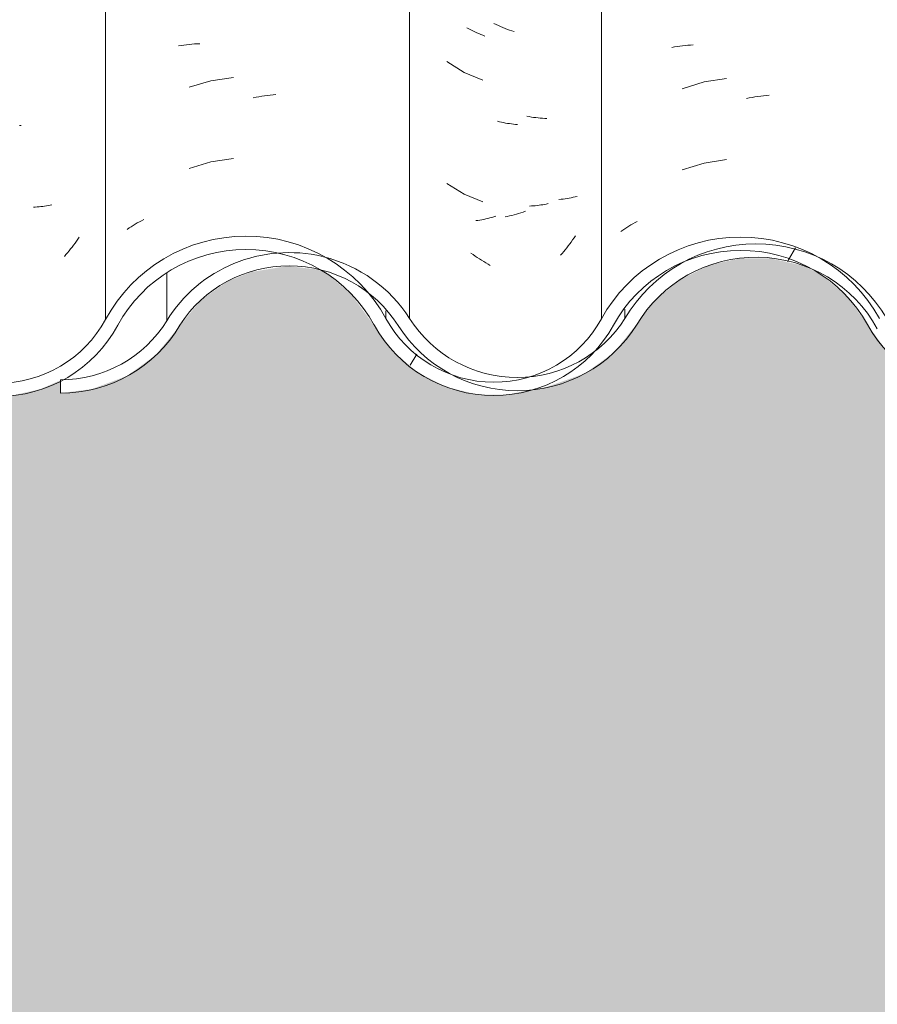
# Model space of a CAD drawing. Header units: metres. Extents: x -27.3 to 21, y -0.3 to 10.3.
# Tile 54 of 237: x 7.289 to 7.607, y 2.62 to 2.985. Entities that reach past the tile are written whole.
import ezdxf

# ---------------------------------------------------------------- set-up
doc = ezdxf.new("R2010")
doc.units = ezdxf.units.M
for name, color, linetype, lineweight in [('A-DETL-GENF', 7, 'Continuous', 5), ('A-GLAZ-CWMG', 7, 'Continuous', 5), ('A-WALL', 7, 'Continuous', 5), ('I-WALL', 7, 'Continuous', 5)]:
    doc.layers.add(name, color=color, linetype=linetype, lineweight=lineweight)
pattern_1 = [(0, (32.697, 1.413), (0.4064, 0.10048), [0.01676, -0.28804, 0.01676, -0.28804, -1.626]), (0, (32.697, 1.413), (0.4064, 0.10048), [-0.6096, 0.01676, -0.59284, 0.01676, -0.28804, -0.7112]), (0, (32.697, 1.413), (0.4064, 0.10048), [-1.524, 0.01676, -0.18644, 0.01676, -0.49124]), (120.277, (32.85, 1.463), (-0.2911939, 0.2978186), [0.01663, -0.28565, 0.01663, -1.898]), (120.277, (32.85, 1.463), (-0.2911939, 0.2978186), [-0.3189, -0.28565, 0.01663, -0.58792, -1.008]), (120.277, (32.85, 1.463), (-0.2911939, 0.2978186), [-1.209, 0.01663, -0.28565, 0.01663, -0.68868]), (120.277, (32.85, 1.463), (-0.2911939, 0.2978186), [-1.528, -0.18489, 0.01663, -0.48717]), (239.723, (32.9, 1.664), (-0.11521126, -0.39830183), [0.01663, -0.28565, 0.01663, -1.898]), (239.723, (32.9, 1.664), (-0.11521126, -0.39830183), [-0.3189, -0.28565, 0.01663, -0.58792, -1.008]), (239.723, (32.9, 1.664), (-0.11521126, -0.39830183), [-1.209, 0.01663, -0.28565, 0.01663, -0.68868]), (239.723, (32.9, 1.664), (-0.11521126, -0.39830183), [-1.528, -0.18489, 0.01663, -0.48717])]

# ---------------------------------------------------------------- blocks, each defined once
blk = doc.blocks.new('FP_118-FACHADA 03')
at = {"layer": 'A-GLAZ-CWMG', "color": 9, "true_color": 0xc0c0c0}
for p, q in [((12.49713, 2.94595), (12.49653, 2.946)), ((12.50235, 2.91575), (12.50164, 2.91571)), ((12.50305, 2.91579), (12.50235, 2.91575)), ((12.50375, 2.91585), (12.50305, 2.91579)), ((12.50444, 2.91592), (12.50375, 2.91585)), ((12.50513, 2.916), (12.50444, 2.91592)), ((12.50581, 2.9161), (12.50513, 2.916)), ((12.50649, 2.91621), (12.50581, 2.9161)), ((12.50716, 2.91633), (12.50649, 2.91621)), ((12.50782, 2.91646), (12.50716, 2.91633)), ((12.50848, 2.9166), (12.50782, 2.91646)), ((12.51813, 2.90385), (12.51761, 2.9031)), ((12.51864, 2.90461), (12.51813, 2.90385)), ((12.51544, 2.90018), (12.51487, 2.89948)), ((12.516, 2.9009), (12.51544, 2.90018)), ((12.51655, 2.90162), (12.516, 2.9009)), ((12.51708, 2.90235), (12.51655, 2.90162)), ((12.51761, 2.9031), (12.51708, 2.90235)), ((12.51371, 2.8981), (12.51312, 2.89743)), ((12.5143, 2.89879), (12.51371, 2.8981)), ((12.51487, 2.89948), (12.5143, 2.89879))]:
    blk.add_line(p, q, dxfattribs=at)
blk = doc.blocks.new('FP_119-FACHADA 03')
at = {"layer": 'A-GLAZ-CWMG', "color": 9, "true_color": 0xc0c0c0}
for p, q in [((12.55548, 2.97553), (12.55645, 2.97569)), ((12.55645, 2.97569), (12.55742, 2.97583)), ((12.55742, 2.97583), (12.5584, 2.97596)), ((12.5584, 2.97596), (12.55938, 2.97607)), ((12.55938, 2.97607), (12.56038, 2.97616)), ((12.56038, 2.97616), (12.56138, 2.97624)), ((12.56138, 2.97624), (12.56238, 2.9763)), ((12.56238, 2.9763), (12.56339, 2.97633)), ((12.56744, 2.96259), (12.55934, 2.96018)), ((12.5758, 2.96384), (12.56744, 2.96259)), ((12.58316, 2.95628), (12.58422, 2.95649)), ((12.58422, 2.95649), (12.58527, 2.95668)), ((12.58527, 2.95668), (12.58633, 2.95686)), ((12.58633, 2.95686), (12.58738, 2.95702)), ((12.58738, 2.95702), (12.58843, 2.95716)), ((12.58843, 2.95716), (12.58948, 2.95728)), ((12.58948, 2.95728), (12.59052, 2.95738)), ((12.59052, 2.95738), (12.59156, 2.95746)), ((12.5758, 2.93369), (12.56744, 2.93245)), ((12.56744, 2.93245), (12.55934, 2.93004)), ((12.54172, 2.91068), (12.54253, 2.91109)), ((12.53641, 2.90747), (12.53713, 2.90797)), ((12.53713, 2.90797), (12.53786, 2.90846)), ((12.53786, 2.90846), (12.5386, 2.90893)), ((12.5386, 2.90893), (12.53936, 2.90939)), ((12.53936, 2.90939), (12.54014, 2.90983)), ((12.54014, 2.90983), (12.54092, 2.91027)), ((12.54092, 2.91027), (12.54172, 2.91068))]:
    blk.add_line(p, q, dxfattribs=at)
blk = doc.blocks.new('FP_120-FACHADA 03')
at = {"layer": 'A-GLAZ-CWMG', "color": 9, "true_color": 0xc0c0c0}
for p, q in [((12.66305, 2.98182), (12.66232, 2.98221)), ((12.66379, 2.98144), (12.66305, 2.98182)), ((12.66452, 2.98108), (12.66379, 2.98144)), ((12.66526, 2.98073), (12.66452, 2.98108)), ((12.666, 2.98039), (12.66526, 2.98073)), ((12.66675, 2.98007), (12.666, 2.98039)), ((12.66749, 2.97975), (12.66675, 2.98007)), ((12.66824, 2.97946), (12.66749, 2.97975)), ((12.66899, 2.97917), (12.66824, 2.97946)), ((12.67442, 2.94739), (12.67367, 2.94757)), ((12.67517, 2.94721), (12.67442, 2.94739)), ((12.67592, 2.94706), (12.67517, 2.94721)), ((12.67667, 2.94691), (12.67592, 2.94706)), ((12.67742, 2.94678), (12.67667, 2.94691)), ((12.67816, 2.94667), (12.67742, 2.94678)), ((12.6789, 2.94657), (12.67816, 2.94667)), ((12.67964, 2.94648), (12.6789, 2.94657)), ((12.68038, 2.9464), (12.67964, 2.94648)), ((12.68112, 2.94634), (12.68038, 2.9464)), ((12.68634, 2.91614), (12.68563, 2.91611)), ((12.68704, 2.91619), (12.68634, 2.91614)), ((12.68774, 2.91625), (12.68704, 2.91619)), ((12.68843, 2.91632), (12.68774, 2.91625)), ((12.68912, 2.9164), (12.68843, 2.91632)), ((12.6898, 2.9165), (12.68912, 2.9164)), ((12.69048, 2.91661), (12.6898, 2.9165)), ((12.69115, 2.91673), (12.69048, 2.91661)), ((12.69181, 2.91686), (12.69115, 2.91673)), ((12.69247, 2.91701), (12.69181, 2.91686)), ((12.66788, 2.91103), (12.66713, 2.91091)), ((12.66862, 2.91117), (12.66788, 2.91103)), ((12.66937, 2.91133), (12.66862, 2.91117)), ((12.67012, 2.9115), (12.66937, 2.91133)), ((12.67087, 2.91168), (12.67012, 2.9115)), ((12.67163, 2.91187), (12.67087, 2.91168)), ((12.67238, 2.91208), (12.67163, 2.91187)), ((12.67313, 2.9123), (12.67238, 2.91208)), ((12.66639, 2.91079), (12.66564, 2.91069)), ((12.66713, 2.91091), (12.66639, 2.91079)), ((12.70211, 2.90427), (12.70159, 2.90352)), ((12.70262, 2.90503), (12.70211, 2.90427)), ((12.69942, 2.9006), (12.69886, 2.8999)), ((12.69998, 2.90131), (12.69942, 2.9006)), ((12.70053, 2.90204), (12.69998, 2.90131)), ((12.70106, 2.90277), (12.70053, 2.90204)), ((12.70159, 2.90352), (12.70106, 2.90277)), ((12.6977, 2.89852), (12.6971, 2.89785)), ((12.69828, 2.8992), (12.6977, 2.89852)), ((12.69886, 2.8999), (12.69828, 2.8992))]:
    blk.add_line(p, q, dxfattribs=at)
blk = doc.blocks.new('FP_121-FACHADA 03')
at = {"layer": 'A-GLAZ-CWMG', "color": 9, "true_color": 0xc0c0c0}
for p, q in [((12.7384, 2.97496), (12.73936, 2.97513)), ((12.73936, 2.97513), (12.74033, 2.97528)), ((12.74033, 2.97528), (12.7413, 2.97542)), ((12.7413, 2.97542), (12.74228, 2.97554)), ((12.74228, 2.97554), (12.74327, 2.97564)), ((12.74327, 2.97564), (12.74427, 2.97573)), ((12.74427, 2.97573), (12.74527, 2.9758)), ((12.74527, 2.9758), (12.74628, 2.97585)), ((12.75031, 2.96214), (12.74224, 2.95965)), ((12.75866, 2.96347), (12.75031, 2.96214)), ((12.76602, 2.95597), (12.76708, 2.95619)), ((12.76708, 2.95619), (12.76814, 2.9564)), ((12.76814, 2.9564), (12.76919, 2.95658)), ((12.76919, 2.95658), (12.77024, 2.95675)), ((12.77024, 2.95675), (12.7713, 2.95689)), ((12.7713, 2.95689), (12.77234, 2.95702)), ((12.77234, 2.95702), (12.77339, 2.95713)), ((12.77339, 2.95713), (12.77443, 2.95722)), ((12.75866, 2.93332), (12.75031, 2.932)), ((12.75031, 2.932), (12.74224, 2.92951)), ((12.7202, 2.90718), (12.72093, 2.90768)), ((12.72093, 2.90768), (12.72166, 2.90816)), ((12.72166, 2.90816), (12.72241, 2.90863)), ((12.72241, 2.90863), (12.72318, 2.90908)), ((12.72318, 2.90908), (12.72395, 2.90952)), ((12.72395, 2.90952), (12.72474, 2.90995)), ((12.72474, 2.90995), (12.72554, 2.91037)), ((12.7195, 2.90667), (12.7202, 2.90718))]:
    blk.add_line(p, q, dxfattribs=at)
blk = doc.blocks.new('Rectangular Mullion - Telha Fibrocimento - Ondulada-V112-FACHADA 03')
at = {"layer": 'A-GLAZ-CWMG', "true_color": 0xc0c0c0}
h = blk.add_hatch(dxfattribs=at)
h.set_pattern_fill('FP_11', color=9, style=0, pattern_type=2)
h.set_pattern_definition(pattern_1)
h.paths.add_polyline_path([(12.33181, 2.86233), (12.33139, 2.86274), (12.33158, 2.86226)])
h.paths.add_polyline_path([(12.30044, 2.8465), (12.29995, 2.84924), (12.29435, 2.84916), (12.29995, 2.84671)])
h.paths.add_polyline_path([(12.29319, 2.8444), (12.3055, 2.84458), (12.3174, 2.84769), (12.3294, 2.85463), (12.3385, 2.86365), (12.35168, 2.88308), (12.36181, 2.89209), (12.37437, 2.89855), (12.38906, 2.9017), (12.40083, 2.9017), (12.41496, 2.89798), (12.42714, 2.89124), (12.43689, 2.88225), (12.45071, 2.86233), (12.45976, 2.85436), (12.47226, 2.84831), (12.48281, 2.84585), (12.49437, 2.84581), (12.50615, 2.84864), (12.5169, 2.85417), (12.52601, 2.86209), (12.54036, 2.88234), (12.55144, 2.89143), (12.56329, 2.89702), (12.57401, 2.89961), (12.58858, 2.89921), (12.59221, 2.89834), (12.59587, 2.89884), (12.59661, 2.89728), (12.60102, 2.89579), (12.61085, 2.89076), (12.62172, 2.88078), (12.63493, 2.86228), (12.64527, 2.85382), (12.65635, 2.8486), (12.66811, 2.84619), (12.67833, 2.84618), (12.69, 2.84899), (12.69936, 2.85412), (12.70029, 2.85499), (12.69922, 2.85653), (12.70225, 2.85772), (12.70148, 2.85611), (12.70602, 2.85992), (12.7103, 2.86302), (12.72405, 2.88221), (12.73367, 2.89049), (12.74621, 2.89658), (12.75723, 2.90047), (12.76953, 2.90207), (12.76673, 2.8993), (12.77075, 2.89916), (12.78431, 2.89545), (12.79385, 2.89061), (12.8035, 2.88237), (12.81807, 2.86233), (12.82693, 2.85475), (12.83941, 2.84888), (12.84919, 2.84652), (12.84989, 2.84893), (12.85249, 2.84916), (12.85328, 2.84652), (12.86343, 2.84704), (12.86456, 2.84731), (12.86343, 2.84916), (12.87582, 2.85221), (12.88302, 2.85528), (12.88325, 2.85493), (12.88416, 2.85622), (12.88531, 2.85622), (12.89316, 2.8632), (12.90133, 2.87534), (12.90721, 2.88467), (12.91606, 2.89308), (12.9093, 2.88965), (12.90133, 2.88286), (12.88891, 2.86575), (12.88014, 2.85849), (12.87115, 2.85392), (12.86067, 2.85142), (12.84919, 2.85159), (12.83941, 2.85392), (12.82981, 2.85879), (12.82351, 2.86416), (12.82293, 2.86307), (12.82164, 2.86575), (12.81906, 2.86425), (12.81277, 2.87307), (12.81535, 2.87441), (12.81349, 2.877), (12.80901, 2.87917), (12.809, 2.87838), (12.80763, 2.88031), (12.80859, 2.8838), (12.80578, 2.88691), (12.79671, 2.89467), (12.78251, 2.9014), (12.76953, 2.90421), (12.75503, 2.90377), (12.74151, 2.90003), (12.7299, 2.89375), (12.72035, 2.88553), (12.70575, 2.86531), (12.69754, 2.85836), (12.68665, 2.85323), (12.67769, 2.85109), (12.67762, 2.84804), (12.66672, 2.84977), (12.6517, 2.85605), (12.64527, 2.85987), (12.63859, 2.86565), (12.6242, 2.88578), (12.61162, 2.8959), (12.59941, 2.90168), (12.58689, 2.90455), (12.57321, 2.9045), (12.55926, 2.901), (12.54704, 2.89467), (12.53646, 2.88546), (12.52213, 2.86522), (12.51186, 2.85709), (12.50427, 2.85322), (12.49369, 2.85071), (12.48042, 2.85135), (12.47518, 2.85221), (12.47125, 2.85076), (12.47226, 2.85338), (12.46264, 2.8584), (12.45451, 2.86555), (12.43978, 2.88673), (12.42714, 2.89725), (12.4128, 2.90391), (12.39826, 2.90672), (12.38511, 2.90643), (12.37054, 2.90243), (12.3574, 2.89503), (12.34536, 2.88286), (12.33181, 2.86233), (12.32414, 2.85583), (12.32345, 2.85622), (12.32231, 2.85528), (12.32212, 2.85558), (12.31274, 2.85128), (12.30272, 2.84916), (12.30385, 2.84731), (12.29995, 2.8465), (12.29256, 2.84652), (12.29168, 2.84949), (12.2888, 2.84884), (12.28847, 2.84652), (12.27869, 2.84841), (12.2812, 2.84714), (12.29239, 2.84458)])
h.paths.add_polyline_path([(12.86115, 2.8465), (12.85445, 2.84943), (12.86089, 2.84916)])
h.paths.add_polyline_path([(11.951, 2.84671), (11.96421, 2.84843), (11.97653, 2.85347), (11.98711, 2.86148), (12.00291, 2.8811), (12.01265, 2.88809), (12.02384, 2.89245), (12.03578, 2.89392), (12.04666, 2.89254), (12.03869, 2.89661), (12.03534, 2.89742), (12.03515, 2.89884), (12.02185, 2.89702), (12.00944, 2.89195), (11.99872, 2.88394), (11.98303, 2.86444), (11.97359, 2.85749), (11.96267, 2.85314), (11.951, 2.8515), (11.951, 2.84864)])
h.paths.add_polyline_path([(13.00705, 2.84678), (13.02048, 2.84714), (13.02927, 2.84976), (13.02334, 2.85286), (13.01895, 2.85178), (13.00705, 2.85189), (12.99547, 2.85506), (12.98786, 2.8588), (12.97952, 2.86573), (12.96694, 2.88286), (12.95897, 2.88965), (12.94962, 2.8944), (12.93882, 2.89684), (12.93125, 2.89668), (12.92235, 2.89193), (12.92036, 2.88975), (12.92946, 2.89193), (12.9394, 2.89179), (12.94962, 2.88888), (12.95623, 2.88552), (12.96331, 2.87946), (12.97578, 2.86244), (12.98486, 2.85483), (12.99761, 2.84901)])
h.paths.add_polyline_path([(12.11738, 2.84798), (12.11705, 2.8511), (12.12594, 2.85323), (12.12034, 2.85252), (12.10739, 2.85446), (12.09563, 2.85973), (12.08793, 2.86531), (12.07031, 2.88578), (12.05889, 2.89327), (12.05091, 2.8959), (12.05284, 2.89492), (12.06429, 2.88466), (12.06622, 2.88268), (12.06859, 2.88096), (12.08607, 2.8606), (12.09704, 2.85329), (12.10855, 2.84908), (12.11698, 2.84803)])
h.paths.add_polyline_path([(12.19431, 2.90019), (12.19666, 2.89928), (12.19406, 2.89958)])
h.paths.add_polyline_path([(12.12708, 2.84845), (12.13348, 2.84927), (12.14568, 2.85412), (12.15627, 2.86184), (12.17296, 2.88242), (12.18254, 2.88977), (12.19184, 2.89428), (12.20358, 2.89688), (12.21694, 2.89636), (12.22514, 2.89467), (12.22029, 2.89672), (12.20881, 2.89931), (12.20602, 2.8993), (12.20881, 2.90207), (12.19431, 2.90019), (12.18069, 2.89458), (12.16892, 2.88553), (12.15274, 2.86531), (12.14154, 2.85772), (12.13851, 2.85653), (12.13957, 2.85499), (12.13713, 2.85299), (12.12751, 2.84856)])
h.paths.add_polyline_path([(13.03172, 2.85011), (13.04113, 2.85483), (13.05021, 2.86244), (13.05725, 2.87193), (13.05357, 2.87559), (13.04739, 2.86673), (13.03708, 2.8584), (13.03086, 2.85448), (13.03297, 2.85338), (13.03197, 2.85076)])
h.paths.add_polyline_path([(12.13246, 2.85284), (12.13348, 2.85454), (12.13224, 2.8536)])
h.paths.add_polyline_path([(12.69317, 2.85284), (12.69284, 2.85401), (12.69413, 2.85401), (12.6938, 2.8536)])
h.paths.add_polyline_path([(12.27468, 2.85596), (12.27033, 2.85879), (12.26304, 2.86575), (12.25464, 2.8779), (12.24691, 2.88702), (12.236, 2.895), (12.23609, 2.89459), (12.24787, 2.8838), (12.24691, 2.88031), (12.2483, 2.87917), (12.24844, 2.87945), (12.25277, 2.877), (12.25464, 2.87441), (12.25205, 2.87307), (12.25888, 2.86398), (12.26117, 2.86525), (12.26222, 2.86307), (12.26279, 2.86416), (12.2711, 2.85777), (12.2718, 2.85742)])
h.paths.add_polyline_path([(12.89108, 2.8619), (12.89223, 2.86262), (12.89253, 2.86233), (12.89186, 2.86213)])
h.paths.add_polyline_path([(12.75737, 2.89928), (12.75736, 2.89935), (12.75503, 2.90019), (12.75503, 2.89955)])
h.paths.add_polyline_path([(12.20967, 2.90139), (12.2094, 2.90199), (12.2094, 2.9016)])
at = {"layer": 'A-GLAZ-CWMG'}
for p, q in [((12.52839, 2.87402), (12.52839, 3.31052)), ((12.71228, 2.87428), (12.71228, 3.31078)), ((12.63236, 2.87441), (12.63236, 2.87728))]:
    blk.add_line(p, q, dxfattribs=at)
for centre, major_axis, start_param, end_param in [((12.58048, 2.84657), (0.05902, 0), 0.497168, 2.651943), ((12.76385, 2.84657), (0.05869, 0), 0.500225, 2.643944), ((12.58048, 2.84657), (0.05402, 0), 0.495792, 2.647005), ((12.76385, 2.84657), (0.05369, 0), 0.502013, 2.643685), ((12.48847, 2.89522), (0.05032, 0), 3.622189, 5.79602), ((12.48847, 2.89522), (0.04532, 0), 3.624607, 5.790408), ((12.67236, 2.89569), (0.05042, 0), 3.63698, 5.786507), ((12.67236, 2.89569), (0.04542, 0), 3.635147, 5.786308), ((12.85528, 2.8962), (0.0506, 0), 3.643606, 5.776805)]:
    blk.add_ellipse(centre, major_axis=major_axis, ratio=0.988936, start_param=start_param, end_param=end_param, dxfattribs=at)
for name in ['FP_119-FACHADA 03', 'FP_121-FACHADA 03', 'FP_118-FACHADA 03', 'FP_120-FACHADA 03']:
    blk.add_blockref(name, (0, 0), dxfattribs=at)
blk = doc.blocks.new('FP_127-FACHADA 03')
at = {"layer": 'A-GLAZ-CWMG', "color": 9, "true_color": 0xc0c0c0}
for p, q in [((12.67323, 2.98342), (12.67241, 2.98382)), ((12.67406, 2.98303), (12.67323, 2.98342)), ((12.67489, 2.98267), (12.67406, 2.98303)), ((12.67572, 2.98231), (12.67489, 2.98267)), ((12.67655, 2.98198), (12.67572, 2.98231)), ((12.67738, 2.98166), (12.67655, 2.98198)), ((12.67822, 2.98136), (12.67738, 2.98166)), ((12.67906, 2.98107), (12.67822, 2.98136)), ((12.6799, 2.9808), (12.67906, 2.98107)), ((12.65499, 2.96974), (12.66132, 2.9657)), ((12.66132, 2.9657), (12.66828, 2.96283)), ((12.68543, 2.94928), (12.6846, 2.94945)), ((12.68627, 2.94914), (12.68543, 2.94928)), ((12.6871, 2.94901), (12.68627, 2.94914)), ((12.68793, 2.9489), (12.6871, 2.94901)), ((12.68875, 2.9488), (12.68793, 2.9489)), ((12.68958, 2.94872), (12.68875, 2.9488)), ((12.6904, 2.94865), (12.68958, 2.94872)), ((12.69121, 2.94861), (12.6904, 2.94865)), ((12.69202, 2.94857), (12.69121, 2.94861)), ((12.65499, 2.92453), (12.66132, 2.92049)), ((12.66132, 2.92049), (12.66828, 2.91762)), ((12.69727, 2.91861), (12.69649, 2.91854)), ((12.69804, 2.9187), (12.69727, 2.91861)), ((12.69881, 2.9188), (12.69804, 2.9187)), ((12.69957, 2.91891), (12.69881, 2.9188)), ((12.70032, 2.91904), (12.69957, 2.91891)), ((12.70106, 2.91919), (12.70032, 2.91904)), ((12.70179, 2.91935), (12.70106, 2.91919)), ((12.70252, 2.91952), (12.70179, 2.91935)), ((12.70324, 2.91971), (12.70252, 2.91952)), ((12.67736, 2.91229), (12.67652, 2.91213)), ((12.67819, 2.91247), (12.67736, 2.91229)), ((12.67903, 2.91266), (12.67819, 2.91247)), ((12.67987, 2.91287), (12.67903, 2.91266)), ((12.68071, 2.91309), (12.67987, 2.91287)), ((12.68154, 2.91333), (12.68071, 2.91309)), ((12.68238, 2.91359), (12.68154, 2.91333)), ((12.68322, 2.91386), (12.68238, 2.91359)), ((12.68406, 2.91415), (12.68322, 2.91386)), ((12.66466, 2.89809), (12.66389, 2.89866)), ((12.66543, 2.89754), (12.66466, 2.89809)), ((12.66622, 2.89701), (12.66543, 2.89754)), ((12.667, 2.89648), (12.66622, 2.89701)), ((12.6678, 2.89598), (12.667, 2.89648)), ((12.6686, 2.89549), (12.6678, 2.89598)), ((12.6694, 2.89501), (12.6686, 2.89549)), ((12.67021, 2.89455), (12.6694, 2.89501)), ((12.67102, 2.89411), (12.67021, 2.89455))]:
    blk.add_line(p, q, dxfattribs=at)
blk = doc.blocks.new('Rectangular Mullion - Telha Fibrocimento - Ondulada-V125-FACHADA 03')
at = {"layer": 'A-GLAZ-CWMG', "true_color": 0xc0c0c0}
h = blk.add_hatch(dxfattribs=at)
h.set_pattern_fill('FP_11', color=9, style=0, pattern_type=2)
h.set_pattern_definition(pattern_1)
h.paths.add_polyline_path([(12.89253, 2.86233), (12.8921, 2.86274), (12.8923, 2.86226)])
h.paths.add_polyline_path([(12.86115, 2.8465), (12.86067, 2.84924), (12.85507, 2.84916), (12.86067, 2.84671)])
h.paths.add_polyline_path([(12.85391, 2.8444), (12.86741, 2.84489), (12.87812, 2.84769), (12.89012, 2.85463), (12.89922, 2.86365), (12.9124, 2.88308), (12.92253, 2.89209), (12.93455, 2.89842), (12.94978, 2.9017), (12.96155, 2.9017), (12.97567, 2.89798), (12.98786, 2.89124), (12.99761, 2.88225), (13.01143, 2.86233), (13.02148, 2.85383), (13.03297, 2.84831), (13.04353, 2.84585), (13.05508, 2.84581), (13.06686, 2.84864), (13.07762, 2.85417), (13.08672, 2.86209), (13.10107, 2.88234), (13.11216, 2.89143), (13.124, 2.89702), (13.13472, 2.89961), (13.1493, 2.89921), (13.15293, 2.89834), (13.15658, 2.89884), (13.15733, 2.89728), (13.16173, 2.89579), (13.17156, 2.89076), (13.18243, 2.88078), (13.19564, 2.86228), (13.20637, 2.85362), (13.21706, 2.8486), (13.22882, 2.84619), (13.23904, 2.84618), (13.25072, 2.84899), (13.26007, 2.85412), (13.261, 2.85499), (13.25994, 2.85653), (13.26297, 2.85772), (13.26219, 2.85611), (13.268, 2.86083), (13.27101, 2.86302), (13.28477, 2.88221), (13.29438, 2.89049), (13.30692, 2.89658), (13.31795, 2.90047), (13.32963, 2.90146), (13.32745, 2.8993), (13.33147, 2.89916), (13.34502, 2.89545), (13.35457, 2.89061), (13.36422, 2.88237), (13.37879, 2.86233), (13.38927, 2.85392), (13.40012, 2.84888), (13.4099, 2.84652), (13.4106, 2.84893), (13.41321, 2.84916), (13.41399, 2.84652), (13.42415, 2.84704), (13.42504, 2.84769), (13.42459, 2.84925), (13.43653, 2.85221), (13.44374, 2.85528), (13.44397, 2.85493), (13.44488, 2.85622), (13.44603, 2.85622), (13.45387, 2.8632), (13.46205, 2.87534), (13.46793, 2.88467), (13.47678, 2.89308), (13.47001, 2.88965), (13.46205, 2.88286), (13.44963, 2.86575), (13.44086, 2.85849), (13.43186, 2.85392), (13.42138, 2.85142), (13.4099, 2.85159), (13.40012, 2.85392), (13.39053, 2.85879), (13.38422, 2.86416), (13.38365, 2.86307), (13.38236, 2.86575), (13.37977, 2.86425), (13.37348, 2.87307), (13.37607, 2.87441), (13.3742, 2.877), (13.36973, 2.87917), (13.36971, 2.87838), (13.36834, 2.88031), (13.3693, 2.8838), (13.36771, 2.88587), (13.35743, 2.89467), (13.34322, 2.9014), (13.32963, 2.90421), (13.31574, 2.90377), (13.30223, 2.90003), (13.29061, 2.89375), (13.28106, 2.88553), (13.26647, 2.86531), (13.25826, 2.85836), (13.24736, 2.85323), (13.23841, 2.85109), (13.23834, 2.84804), (13.22743, 2.84977), (13.21547, 2.85448), (13.20598, 2.85987), (13.1993, 2.86565), (13.18492, 2.88578), (13.17234, 2.8959), (13.16012, 2.90168), (13.1476, 2.90455), (13.13393, 2.9045), (13.12015, 2.90109), (13.10776, 2.89467), (13.09718, 2.88546), (13.08285, 2.86522), (13.07257, 2.85709), (13.06498, 2.85322), (13.0523, 2.85072), (13.04113, 2.85135), (13.03589, 2.85221), (13.03197, 2.85076), (13.03297, 2.85338), (13.02336, 2.8584), (13.01523, 2.86555), (13.00049, 2.88673), (12.98786, 2.89725), (12.97352, 2.90391), (12.95897, 2.90672), (12.94582, 2.90643), (12.93125, 2.90243), (12.91811, 2.89503), (12.90607, 2.88286), (12.89253, 2.86233), (12.88485, 2.85583), (12.88416, 2.85622), (12.88302, 2.85528), (12.88283, 2.85558), (12.87423, 2.85144), (12.86343, 2.84916), (12.86456, 2.84731), (12.86067, 2.8465), (12.85328, 2.84652), (12.8524, 2.84949), (12.84952, 2.84884), (12.84919, 2.84652), (12.83941, 2.84841), (12.84192, 2.84714), (12.8531, 2.84458)])
h.paths.add_polyline_path([(13.42187, 2.8465), (13.41516, 2.84943), (13.4216, 2.84916)])
h.paths.add_polyline_path([(12.51171, 2.84671), (12.52493, 2.84843), (12.53724, 2.85347), (12.54783, 2.86148), (12.56363, 2.8811), (12.57336, 2.88809), (12.58456, 2.89245), (12.5965, 2.89392), (12.60737, 2.89254), (12.59941, 2.89661), (12.59605, 2.89742), (12.59587, 2.89884), (12.58257, 2.89702), (12.57015, 2.89195), (12.55926, 2.88372), (12.54375, 2.86444), (12.5343, 2.85749), (12.52339, 2.85314), (12.51171, 2.8515), (12.51171, 2.84864)])
h.paths.add_polyline_path([(13.57966, 2.84678), (13.58998, 2.84976), (13.58405, 2.85286), (13.57966, 2.85178), (13.56776, 2.85189), (13.55619, 2.85506), (13.54857, 2.8588), (13.54023, 2.86573), (13.52765, 2.88286), (13.51969, 2.88965), (13.51033, 2.8944), (13.49953, 2.89684), (13.49197, 2.89668), (13.48307, 2.89193), (13.48108, 2.88975), (13.49197, 2.89193), (13.50011, 2.89179), (13.51033, 2.88888), (13.51694, 2.88552), (13.52402, 2.87946), (13.5365, 2.86244), (13.54557, 2.85483), (13.55832, 2.84901), (13.56894, 2.84678)])
h.paths.add_polyline_path([(12.6781, 2.84798), (12.67777, 2.8511), (12.68252, 2.85271), (12.68105, 2.85252), (12.66811, 2.85446), (12.65635, 2.85973), (12.64865, 2.86531), (12.63103, 2.88578), (12.6196, 2.89327), (12.61162, 2.8959), (12.61355, 2.89492), (12.62501, 2.88466), (12.62588, 2.88344), (12.62931, 2.88096), (12.64679, 2.8606), (12.65758, 2.85336), (12.66927, 2.84908), (12.67769, 2.84803)])
h.paths.add_polyline_path([(12.75503, 2.90019), (12.75737, 2.89928), (12.75477, 2.89958)])
h.paths.add_polyline_path([(12.68779, 2.84845), (12.6942, 2.84927), (12.7064, 2.85412), (12.71698, 2.86184), (12.73367, 2.88242), (12.74326, 2.88977), (12.75426, 2.89466), (12.76429, 2.89688), (12.77766, 2.89636), (12.78585, 2.89467), (12.78109, 2.8967), (12.76953, 2.89931), (12.76673, 2.8993), (12.76953, 2.90207), (12.75503, 2.90019), (12.74141, 2.89458), (12.72963, 2.88553), (12.71333, 2.86522), (12.70225, 2.85772), (12.69922, 2.85653), (12.70029, 2.85499), (12.69784, 2.85299), (12.68822, 2.84856)])
h.paths.add_polyline_path([(13.59243, 2.85011), (13.60185, 2.85483), (13.61092, 2.86244), (13.61796, 2.87193), (13.61429, 2.87559), (13.60696, 2.86572), (13.5978, 2.8584), (13.59158, 2.85448), (13.59369, 2.85338), (13.59268, 2.85076)])
h.paths.add_polyline_path([(13.25389, 2.85284), (13.25355, 2.85401), (13.25485, 2.85401), (13.25452, 2.8536)])
h.paths.add_polyline_path([(12.69317, 2.85284), (12.6942, 2.85454), (12.69296, 2.8536)])
h.paths.add_polyline_path([(12.8354, 2.85596), (12.83104, 2.85879), (12.82376, 2.86575), (12.81535, 2.8779), (12.80763, 2.88702), (12.79671, 2.895), (12.7968, 2.89459), (12.80859, 2.8838), (12.80763, 2.88031), (12.80901, 2.87917), (12.80915, 2.87945), (12.81349, 2.877), (12.81535, 2.87441), (12.81277, 2.87307), (12.81959, 2.86398), (12.82188, 2.86525), (12.82293, 2.86307), (12.82351, 2.86416), (12.83182, 2.85777), (12.83252, 2.85742)])
h.paths.add_polyline_path([(13.45179, 2.8619), (13.45294, 2.86262), (13.45289, 2.86223)])
h.paths.add_polyline_path([(13.31808, 2.89928), (13.31808, 2.89935), (13.31574, 2.90019), (13.31574, 2.89955)])
h.paths.add_polyline_path([(12.77039, 2.90139), (12.77012, 2.90199), (12.77012, 2.9016)])
at = {"layer": 'A-GLAZ-CWMG'}
for p, q in [((12.64113, 2.87441), (12.64113, 3.31091)), ((12.55111, 2.87353), (12.55111, 2.89126)), ((12.72098, 2.87441), (12.72098, 2.87792)), ((12.51171, 2.85165), (12.51171, 2.84671))]:
    blk.add_line(p, q, dxfattribs=at)
for centre, major_axis, start_param, end_param in [((12.59639, 2.84657), (0.05286, 0), 1.33346, 2.599777), ((12.76953, 2.84657), (0.05612, 0), 0.525465, 2.616128), ((12.59639, 2.84657), (0.05286, 0), 0.561652, 1.325949), ((12.76953, 2.84657), (0.05114, 0), 0.49447, 2.616374), ((12.59639, 2.84657), (0.04788, 0), 0.560893, 2.57643), ((12.51171, 2.89728), (0.04614, 0), 4.712389, 5.735618), ((12.51171, 2.89728), (0.05114, 0), 4.712389, 5.75804), ((12.68105, 2.89908), (0.05205, 0), 3.701092, 5.7276), ((12.68105, 2.89908), (0.04708, 0), 3.700093, 5.724685)]:
    blk.add_ellipse(centre, major_axis=major_axis, ratio=0.988936, start_param=start_param, end_param=end_param, dxfattribs=at)
blk.add_blockref('FP_127-FACHADA 03', (0, 0), dxfattribs=at)

msp = doc.modelspace()

# ---------------------------------------------------------------- hatches: boundary and pattern name
at = {"layer": 'A-DETL-GENF', "true_color": 0xdbcc9e}
h = msp.add_hatch(color=9, dxfattribs=at)
h.paths.add_polyline_path([(6.02722, 2.62), (12.87222, 2.62), (12.87222, 2.68), (6.02722, 2.68), (6.02722, 2.65)])
h.paths.add_polyline_path([(6.94071, 4.62375), (9.06712, 4.62375), (9.06712, 4.80375), (8.91212, 4.80375), (8.91192, 4.71375), (6.12773, 4.71375), (6.12773, 4.62375), (6.67351, 4.62375)])
at = {"layer": 'A-WALL', "true_color": 0xdbcc9e}
msp.add_hatch(color=9, dxfattribs=at).paths.add_polyline_path([(6.18222, 2.68), (10.10722, 2.68), (10.10722, 2.75268), (10.09975, 2.75171), (10.09975, 2.89921), (10.09228, 2.89921), (10.09228, 2.87193), (10.08525, 2.86244), (10.0743, 2.8539), (10.06314, 2.84894), (10.05398, 2.84678), (10.04208, 2.84678), (10.03051, 2.84951), (10.0199, 2.85483), (10.01082, 2.86244), (9.99835, 2.87946), (9.99127, 2.88552), (9.98295, 2.88975), (9.97385, 2.89193), (9.96392, 2.89179), (9.95369, 2.88888), (9.94708, 2.88552), (9.93989, 2.8793), (9.92757, 2.86233), (9.91708, 2.85392), (9.90619, 2.84886), (9.89563, 2.8465), (9.88422, 2.84652), (9.8726, 2.84933), (9.86196, 2.85475), (9.85292, 2.8625), (9.83854, 2.88237), (9.82889, 2.89061), (9.81663, 2.89658), (9.80515, 2.89921), (9.79212, 2.89921), (9.77829, 2.8954), (9.76871, 2.89049), (9.75909, 2.88221), (9.74477, 2.86224), (9.73408, 2.8536), (9.72326, 2.84856), (9.71266, 2.84618), (9.70135, 2.84619), (9.68968, 2.84901), (9.67902, 2.85448), (9.66997, 2.86228), (9.6556, 2.88239), (9.64589, 2.89076), (9.63445, 2.89661), (9.62193, 2.89921), (9.60739, 2.89921), (9.59457, 2.89558), (9.5851, 2.89072), (9.57539, 2.88234), (9.56104, 2.86209), (9.55009, 2.85322), (9.5393, 2.84819), (9.52865, 2.84581), (9.51546, 2.8463), (9.50398, 2.84931), (9.49327, 2.84678), (9.48137, 2.84678), (9.4698, 2.84951), (9.45918, 2.85483), (9.45011, 2.86244), (9.43763, 2.87946), (9.43055, 2.88552), (9.42223, 2.88975), (9.41314, 2.89193), (9.4032, 2.89179), (9.3936, 2.8892), (9.38637, 2.88257), (9.37229, 2.86178), (9.36323, 2.85353), (9.35244, 2.84769), (9.34054, 2.84458), (9.32672, 2.84474), (9.31608, 2.84722), (9.30125, 2.85475), (9.2922, 2.8625), (9.27783, 2.88237), (9.26818, 2.89061), (9.26169, 2.8939), (9.25064, 2.8967), (9.23779, 2.8967), (9.22688, 2.89428), (9.21583, 2.88884), (9.20681, 2.88145), (9.19131, 2.86184), (9.18072, 2.85412), (9.16626, 2.84899), (9.15752, 2.84735), (9.1519, 2.84618), (9.1387, 2.84666), (9.12897, 2.84901), (9.11831, 2.85448), (9.10788, 2.8642), (9.09392, 2.88322), (9.08353, 2.8916), (9.08169, 2.89254), (9.07019, 2.89385), (9.05689, 2.89168), (9.04625, 2.88706), (9.03795, 2.8811), (9.02215, 2.86148), (9.01075, 2.85314), (8.99771, 2.84823), (8.98603, 2.84671), (8.98603, 2.8515), (8.97859, 2.84819), (8.96789, 2.84581), (8.95657, 2.84585), (8.94327, 2.84931), (8.93255, 2.84678), (8.92066, 2.84678), (8.90908, 2.84951), (8.89847, 2.85483), (8.88939, 2.86244), (8.87692, 2.87946), (8.86984, 2.88552), (8.86137, 2.88979), (8.85242, 2.89193), (8.84249, 2.89179), (8.83289, 2.8892), (8.82565, 2.88257), (8.81158, 2.86178), (8.80252, 2.85353), (8.79172, 2.84769), (8.77982, 2.84458), (8.766, 2.84474), (8.75537, 2.84722), (8.74054, 2.85475), (8.73149, 2.8625), (8.71711, 2.88237), (8.70729, 2.8907), (8.70098, 2.8939), (8.68993, 2.8967), (8.67708, 2.8967), (8.66616, 2.89428), (8.65512, 2.88884), (8.64566, 2.88088), (8.63059, 2.86184), (8.62001, 2.85412), (8.60555, 2.84899), (8.59681, 2.84735), (8.59119, 2.84618), (8.57993, 2.84619), (8.56826, 2.84901), (8.55759, 2.85448), (8.54854, 2.86228), (8.53321, 2.88322), (8.5224, 2.89181), (8.52098, 2.89254), (8.50948, 2.89385), (8.49617, 2.89168), (8.48697, 2.88809), (8.47723, 2.8811), (8.46065, 2.86089), (8.45004, 2.85314), (8.43699, 2.84823), (8.42532, 2.84671), (8.42532, 2.8515), (8.41788, 2.84819), (8.40718, 2.84581), (8.39585, 2.84585), (8.38256, 2.84931), (8.37184, 2.84678), (8.35994, 2.84678), (8.34837, 2.84951), (8.33751, 2.85503), (8.32868, 2.86244), (8.3162, 2.87946), (8.30912, 2.88552), (8.3008, 2.88975), (8.29171, 2.89193), (8.28177, 2.89179), (8.27217, 2.8892), (8.26494, 2.88257), (8.25086, 2.86178), (8.24181, 2.85353), (8.23101, 2.84769), (8.21911, 2.84458), (8.20529, 2.84474), (8.19465, 2.84722), (8.17982, 2.85475), (8.17077, 2.8625), (8.1564, 2.88237), (8.14675, 2.89061), (8.14027, 2.8939), (8.12921, 2.8967), (8.11636, 2.8967), (8.10545, 2.89428), (8.09441, 2.88884), (8.08538, 2.88145), (8.06988, 2.86184), (8.05901, 2.85401), (8.04483, 2.84899), (8.0361, 2.84735), (8.02936, 2.84618), (8.01921, 2.84619), (8.00754, 2.84901), (7.99688, 2.85448), (7.98782, 2.86228), (7.9725, 2.88322), (7.96374, 2.89076), (7.96026, 2.89254), (7.94876, 2.89385), (7.93546, 2.89168), (7.92626, 2.88809), (7.91652, 2.8811), (7.89994, 2.86089), (7.88933, 2.85314), (7.87628, 2.84823), (7.8646, 2.84671), (7.8646, 2.8515), (7.85716, 2.84819), (7.84647, 2.84581), (7.83514, 2.84585), (7.82184, 2.84931), (7.81113, 2.84678), (7.79923, 2.84678), (7.78765, 2.84951), (7.77704, 2.85483), (7.76796, 2.86244), (7.75549, 2.87946), (7.74841, 2.88552), (7.74009, 2.88975), (7.731, 2.89193), (7.72106, 2.89179), (7.71146, 2.8892), (7.70422, 2.88257), (7.69015, 2.86178), (7.68109, 2.85353), (7.6703, 2.84769), (7.65839, 2.84458), (7.64458, 2.84474), (7.63394, 2.84722), (7.61911, 2.85475), (7.61006, 2.8625), (7.59568, 2.88237), (7.58603, 2.89061), (7.57955, 2.8939), (7.56714, 2.89672), (7.55565, 2.8967), (7.54473, 2.89428), (7.53369, 2.88884), (7.52467, 2.88145), (7.50916, 2.86184), (7.49829, 2.85401), (7.48412, 2.84899), (7.47644, 2.84761), (7.46976, 2.84618), (7.4585, 2.84619), (7.44683, 2.84901), (7.43616, 2.85448), (7.42711, 2.86228), (7.41178, 2.88322), (7.40303, 2.89076), (7.39955, 2.89254), (7.38805, 2.89385), (7.37475, 2.89168), (7.36554, 2.88809), (7.35581, 2.8811), (7.33922, 2.86089), (7.32864, 2.85315), (7.31557, 2.84823), (7.30389, 2.84671), (7.30389, 2.8515), (7.29645, 2.84819), (7.28575, 2.84581), (7.27442, 2.84585), (7.26113, 2.84931), (7.25041, 2.84678), (7.23851, 2.84678), (7.22694, 2.84951), (7.21632, 2.85483), (7.20725, 2.86244), (7.19477, 2.87946), (7.1877, 2.88552), (7.17938, 2.88975), (7.17028, 2.89193), (7.16034, 2.89179), (7.15074, 2.8892), (7.14351, 2.88257), (7.12943, 2.86178), (7.12038, 2.85353), (7.10958, 2.84769), (7.09768, 2.84458), (7.08386, 2.84474), (7.07322, 2.84722), (7.05839, 2.85475), (7.04934, 2.8625), (7.03497, 2.88237), (7.02532, 2.89061), (7.01884, 2.8939), (7.00779, 2.8967), (6.99493, 2.8967), (6.98402, 2.89428), (6.97298, 2.88884), (6.96396, 2.88145), (6.94845, 2.86184), (6.93758, 2.85401), (6.92341, 2.84899), (6.91467, 2.84735), (6.90904, 2.84618), (6.89778, 2.84619), (6.88611, 2.84901), (6.87545, 2.85448), (6.8664, 2.86228), (6.85107, 2.88322), (6.84232, 2.89076), (6.83884, 2.89254), (6.82733, 2.89385), (6.81403, 2.89168), (6.80483, 2.88809), (6.79509, 2.8811), (6.77851, 2.86089), (6.76793, 2.85315), (6.75485, 2.84823), (6.74318, 2.84671), (6.74318, 2.8515), (6.73573, 2.84819), (6.72504, 2.84581), (6.71371, 2.84585), (6.70195, 2.84875), (6.69123, 2.85436), (6.68218, 2.86233), (6.66761, 2.88333), (6.65743, 2.89227), (6.64537, 2.89853), (6.64255, 2.89921), (6.60851, 2.89921), (6.6053, 2.89842), (6.59328, 2.89209), (6.58315, 2.88308), (6.56872, 2.86178), (6.55966, 2.85353), (6.54887, 2.84769), (6.53697, 2.84458), (6.52315, 2.84474), (6.51251, 2.84722), (6.5017, 2.85266), (6.49239, 2.86063), (6.47838, 2.88031), (6.46813, 2.88882), (6.45872, 2.89374), (6.44707, 2.8967), (6.43422, 2.8967), (6.4233, 2.89428), (6.41226, 2.88884), (6.40324, 2.88145), (6.38774, 2.86184), (6.37715, 2.85412), (6.36359, 2.8491), (6.3518, 2.84762), (6.33886, 2.84922), (6.32664, 2.85402), (6.31602, 2.8617), (6.30006, 2.88096), (6.29035, 2.88799), (6.27689, 2.8927), (6.26662, 2.89385), (6.25332, 2.89168), (6.24412, 2.88809), (6.23438, 2.8811), (6.21858, 2.86148), (6.20718, 2.85314), (6.19414, 2.84823), (6.18246, 2.84671), (6.18222, 2.72112)])
at = {"layer": 'I-WALL', "true_color": 0xdbcc9e}
h = msp.add_hatch(color=9, dxfattribs=at)
h.paths.add_polyline_path([(10.10722, 0.5), (10.10722, 2.62), (6.18722, 2.62), (6.18722, 0.5), (10.00151, 0.5)])
h.paths.add_polyline_path([(8.06239, 2.24156), (8.05626, 2.24186), (8.0502, 2.24276), (8.04425, 2.24425), (8.03847, 2.24631), (8.02936, 2.25107), (8.02767, 2.25209), (8.02274, 2.25574), (8.0182, 2.25986), (8.01408, 2.26441), (8.01042, 2.26933), (8.00727, 2.27459), (8.0032, 2.28419), (8.00258, 2.28591), (8.00109, 2.29186), (7.99991, 2.30356), (7.99989, 2.30406), (8.00019, 2.40018), (8.00109, 2.40625), (8.00368, 2.41527), (8.00465, 2.41797), (8.00727, 2.42352), (8.01042, 2.42878), (8.01408, 2.43371), (8.0182, 2.43825), (8.02274, 2.44237), (8.02936, 2.44704), (8.03293, 2.44918), (8.03847, 2.4518), (8.04425, 2.45387), (8.0502, 2.45536), (8.06018, 2.45645), (8.06239, 2.45656), (8.06852, 2.45626), (8.07458, 2.45536), (8.08053, 2.45387), (8.09099, 2.44958), (8.09185, 2.44918), (8.09711, 2.44602), (8.10204, 2.44237), (8.10658, 2.43825), (8.1107, 2.43371), (8.11436, 2.42878), (8.11751, 2.42352), (8.12181, 2.41329), (8.1222, 2.4122), (8.12369, 2.40625), (8.12459, 2.40018), (8.12489, 2.39406), (8.12459, 2.29793), (8.12369, 2.29186), (8.12158, 2.28419), (8.12013, 2.28014), (8.11751, 2.27459), (8.11436, 2.26933), (8.1107, 2.26441), (8.10658, 2.25986), (8.10204, 2.25574), (8.09711, 2.25209), (8.09099, 2.24853), (8.08631, 2.24631), (8.08053, 2.24425), (8.07458, 2.24276), (8.06852, 2.24186)])

# ---------------------------------------------------------------- block references
at = {"layer": 'A-GLAZ-CWMG'}
for name in ['Rectangular Mullion - Telha Fibrocimento - Ondulada-V112-FACHADA 03', 'Rectangular Mullion - Telha Fibrocimento - Ondulada-V125-FACHADA 03']:
    msp.add_blockref(name, (-5.20782, 0), dxfattribs=at)

doc.saveas('drawing.dxf')
